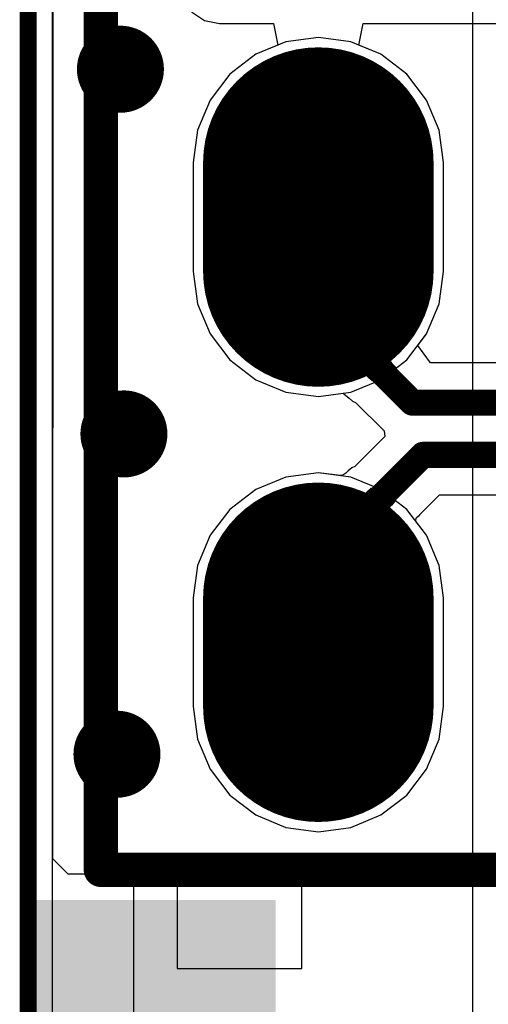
# Model space of a CAD drawing. Header units: millimetres. Extents: x 2.35 to 5.71, y 2.27 to 4.47.
# Tile 17 of 59: x 2.8 to 2.91, y 3.65 to 3.88. Entities that reach past the tile are written whole.
import ezdxf

# ---------------------------------------------------------------- set-up
doc = ezdxf.new("R2010")
doc.units = ezdxf.units.MM
doc.header["$MEASUREMENT"] = 0
for name, color, linetype in [('BottomLayer', 5, 'Continuous'), ('BottomOverlay', 54, 'Continuous'), ('BottomSolder', 6, 'Continuous'), ('KeepOutLayer', 6, 'Continuous'), ('MidLayer1', 16, 'Continuous'), ('MidLayer2', 76, 'Continuous'), ('MultiLayer', 9, 'Continuous'), ('PadHoleLayer', 156, 'Continuous'), ('TopLayer', 1, 'Continuous'), ('TopOverlay', 2, 'Continuous'), ('TopPaste', 8, 'Continuous'), ('TopSolder', 216, 'Continuous'), ('ViaHoleLayer', 16, 'Continuous')]:
    doc.layers.add(name, color=color, linetype=linetype)

# ---------------------------------------------------------------- blocks, each defined once
blk = doc.blocks.new('SW_SMD_2P_H_2X4X3_5_7')
at = {"layer": 'TopLayer'}
blk.add_solid([(0.08172, -0.01386), (0.11519, -0.01386), (0.08172, 0.03339), (0.11519, 0.03339)], dxfattribs=at)
at = {"layer": 'TopPaste'}
blk.add_solid([(0.08172, -0.01386), (0.11519, -0.01386), (0.08172, 0.03339), (0.11519, 0.03339)], dxfattribs=at)
at = {"layer": 'TopSolder'}
blk.add_solid([(0.07772, -0.01786), (0.11919, -0.01786), (0.07772, 0.03739), (0.11919, 0.03739)], dxfattribs=at)
blk = doc.blocks.new('HDR1X6_43')
at = {"layer": 'BottomLayer', "const_width": 0.045}
for points in [[(-0.0125, 0), (0.0125, 0)], [(0.0875, 0), (0.1125, 0)]]:
    blk.add_lwpolyline(points, dxfattribs=at)
at = {"layer": 'BottomLayer', "const_width": 0.0225}
for points in [[(-0.02375, 0, 1), (-0.00125, 0, 1)], [(0.00125, 0, 1), (0.02375, 0, 1)], [(0.07625, 0, 1), (0.09875, 0, 1)], [(0.10125, 0, 1), (0.12375, 0, 1)]]:
    blk.add_lwpolyline(points, format="xyb", close=True, dxfattribs=at)
at = {"layer": 'BottomSolder', "const_width": 0.053}
for points in [[(-0.0125, 0), (0.0125, 0)], [(0.0875, 0), (0.1125, 0)]]:
    blk.add_lwpolyline(points, dxfattribs=at)
at = {"layer": 'BottomSolder', "const_width": 0.0265}
for points in [[(-0.02575, 0, 1), (0.00075, 0, 1)], [(-0.00075, 0, 1), (0.02575, 0, 1)], [(0.07425, 0, 1), (0.10075, 0, 1)], [(0.09925, 0, 1), (0.12575, 0, 1)]]:
    blk.add_lwpolyline(points, format="xyb", close=True, dxfattribs=at)
at = {"layer": 'MidLayer1', "const_width": 0.045}
for points in [[(-0.0125, 0), (0.0125, 0)], [(0.0875, 0), (0.1125, 0)]]:
    blk.add_lwpolyline(points, dxfattribs=at)
at = {"layer": 'MidLayer1', "const_width": 0.0225}
for points in [[(-0.02375, 0, 1), (-0.00125, 0, 1)], [(0.00125, 0, 1), (0.02375, 0, 1)], [(0.07625, 0, 1), (0.09875, 0, 1)], [(0.10125, 0, 1), (0.12375, 0, 1)]]:
    blk.add_lwpolyline(points, format="xyb", close=True, dxfattribs=at)
at = {"layer": 'MidLayer2', "const_width": 0.045}
for points in [[(-0.0125, 0), (0.0125, 0)], [(0.0875, 0), (0.1125, 0)]]:
    blk.add_lwpolyline(points, dxfattribs=at)
at = {"layer": 'MidLayer2', "const_width": 0.0225}
for points in [[(-0.02375, 0, 1), (-0.00125, 0, 1)], [(0.00125, 0, 1), (0.02375, 0, 1)], [(0.07625, 0, 1), (0.09875, 0, 1)], [(0.10125, 0, 1), (0.12375, 0, 1)]]:
    blk.add_lwpolyline(points, format="xyb", close=True, dxfattribs=at)
at = {"layer": 'MultiLayer', "const_width": 0.045}
for points in [[(-0.0125, 0), (0.0125, 0)], [(0.0875, 0), (0.1125, 0)]]:
    blk.add_lwpolyline(points, dxfattribs=at)
at = {"layer": 'MultiLayer', "const_width": 0.0225}
for points in [[(-0.02375, 0, 1), (-0.00125, 0, 1)], [(0.00125, 0, 1), (0.02375, 0, 1)], [(0.07625, 0, 1), (0.09875, 0, 1)], [(0.10125, 0, 1), (0.12375, 0, 1)]]:
    blk.add_lwpolyline(points, format="xyb", close=True, dxfattribs=at)
at = {"layer": 'PadHoleLayer', "const_width": 0.01575}
for points in [[(-0.00787, 0, 1), (0.00787, 0, 1)], [(0.09213, 0, 1), (0.10787, 0, 1)]]:
    blk.add_lwpolyline(points, format="xyb", close=True, dxfattribs=at)
at = {"layer": 'TopLayer', "const_width": 0.045}
for points in [[(-0.0125, 0), (0.0125, 0)], [(0.0875, 0), (0.1125, 0)]]:
    blk.add_lwpolyline(points, dxfattribs=at)
at = {"layer": 'TopLayer', "const_width": 0.0225}
for points in [[(-0.02375, 0, 1), (-0.00125, 0, 1)], [(0.00125, 0, 1), (0.02375, 0, 1)], [(0.07625, 0, 1), (0.09875, 0, 1)], [(0.10125, 0, 1), (0.12375, 0, 1)]]:
    blk.add_lwpolyline(points, format="xyb", close=True, dxfattribs=at)
at = {"layer": 'TopOverlay', "const_width": 0.00787}
for points in [[(-0.05, 0.05), (-0.05, -0.05)], [(-0.05, 0.05), (0.55, 0.05)]]:
    blk.add_lwpolyline(points, dxfattribs=at)
at = {"layer": 'TopOverlay', "const_width": 0.00394}
blk.add_lwpolyline([(-0.05197, 0.05, 1), (-0.04803, 0.05, 1)], format="xyb", close=True, dxfattribs=at)
blk.add_lwpolyline([(-0.05197, 0.05, 1), (-0.04803, 0.05, 1)], format="xyb", close=True, dxfattribs=at)
at = {"layer": 'TopSolder', "const_width": 0.053}
for points in [[(-0.0125, 0), (0.0125, 0)], [(0.0875, 0), (0.1125, 0)]]:
    blk.add_lwpolyline(points, dxfattribs=at)
at = {"layer": 'TopSolder', "const_width": 0.0265}
for points in [[(-0.02575, 0, 1), (0.00075, 0, 1)], [(-0.00075, 0, 1), (0.02575, 0, 1)], [(0.07425, 0, 1), (0.10075, 0, 1)], [(0.09925, 0, 1), (0.12575, 0, 1)]]:
    blk.add_lwpolyline(points, format="xyb", close=True, dxfattribs=at)
blk = doc.blocks.new('LCD_240X240_B_52')
at = {"layer": 'BottomOverlay', "const_width": 0.00394}
blk.add_lwpolyline([(-0.82024, -1.09689), (-0.82024, 0.0535)], dxfattribs=at)

msp = doc.modelspace()

# ---------------------------------------------------------------- linework, layer by layer
at = {"layer": 'BottomLayer'}
for p, q in [((2.8072, 3.39785), (2.8072, 4.29886)), ((2.90377, 4.10363), (2.90377, 3.55226)), ((2.86091, 3.87113), (2.85398, 3.86826)), ((2.86835, 3.87211), (2.86091, 3.87113)), ((2.87579, 3.87113), (2.86835, 3.87211)), ((2.88272, 3.86826), (2.87579, 3.87113)), ((2.85398, 3.86826), (2.84802, 3.86369)), ((2.88867, 3.86369), (2.88272, 3.86826)), ((2.84802, 3.86369), (2.84345, 3.85774)), ((2.89324, 3.85774), (2.88867, 3.86369)), ((2.84345, 3.85774), (2.84058, 3.8508)), ((2.89611, 3.8508), (2.89324, 3.85774)), ((2.84058, 3.8508), (2.8396, 3.84336)), ((2.89709, 3.84336), (2.89611, 3.8508)), ((2.8396, 3.84336), (2.8396, 3.81836)), ((2.89709, 3.81836), (2.89709, 3.84336)), ((2.8396, 3.81836), (2.84058, 3.81092)), ((2.89611, 3.81092), (2.89709, 3.81836)), ((2.84058, 3.81092), (2.84345, 3.80399)), ((2.89324, 3.80399), (2.89611, 3.81092)), ((2.84345, 3.80399), (2.84802, 3.79804)), ((2.88867, 3.79804), (2.89324, 3.80399)), ((2.84802, 3.79804), (2.85398, 3.79347)), ((2.88272, 3.79347), (2.88867, 3.79804)), ((2.85398, 3.79347), (2.86091, 3.7906)), ((2.87579, 3.7906), (2.88272, 3.79347)), ((2.86091, 3.7906), (2.86835, 3.78962)), ((2.86835, 3.78962), (2.87579, 3.7906)), ((2.86835, 3.77211), (2.86091, 3.77113)), ((2.87579, 3.77113), (2.86835, 3.77211)), ((2.86091, 3.77113), (2.85398, 3.76826)), ((2.88272, 3.76826), (2.87579, 3.77113)), ((2.85398, 3.76826), (2.84802, 3.76369)), ((2.88867, 3.76369), (2.88272, 3.76826)), ((2.84802, 3.76369), (2.84345, 3.75774)), ((2.89324, 3.75774), (2.88867, 3.76369)), ((2.84345, 3.75774), (2.84058, 3.7508)), ((2.89611, 3.7508), (2.89324, 3.75774)), ((2.84058, 3.7508), (2.8396, 3.74336)), ((2.89709, 3.74336), (2.89611, 3.7508)), ((2.8396, 3.74336), (2.8396, 3.71836)), ((2.89709, 3.71836), (2.89709, 3.74336)), ((2.8396, 3.71836), (2.84058, 3.71092)), ((2.89611, 3.71092), (2.89709, 3.71836)), ((2.84058, 3.71092), (2.84345, 3.70399)), ((2.89324, 3.70399), (2.89611, 3.71092)), ((2.84345, 3.70399), (2.84802, 3.69804)), ((2.88867, 3.69804), (2.89324, 3.70399)), ((2.84802, 3.69804), (2.85398, 3.69347)), ((2.88272, 3.69347), (2.88867, 3.69804)), ((2.85398, 3.69347), (2.86091, 3.6906)), ((2.87579, 3.6906), (2.88272, 3.69347)), ((2.86091, 3.6906), (2.86835, 3.68962)), ((2.86835, 3.68962), (2.87579, 3.6906))]:
    msp.add_line(p, q, dxfattribs=at)
at = {"layer": 'BottomLayer', "const_width": 0.01}
for points in [[(2.81785, 3.86483, 1), (2.82785, 3.86483, 1)], [(2.81865, 3.78103, 1), (2.82865, 3.78103, 1)], [(2.81705, 3.70743, 1), (2.82705, 3.70743, 1)]]:
    msp.add_lwpolyline(points, format="xyb", close=True, dxfattribs=at)
at = {"layer": 'KeepOutLayer', "const_width": 0.001}
msp.add_lwpolyline([(2.80058, 4.43573), (2.80058, 3.29512)], dxfattribs=at)
at = {"layer": 'MidLayer1'}
for p, q in [((2.8072, 3.39785), (2.8072, 4.29886)), ((2.83916, 3.87804), (2.84214, 3.87605)), ((2.84214, 3.87605), (2.84565, 3.87536)), ((2.84565, 3.87536), (2.85804, 3.87536)), ((2.85804, 3.87536), (2.85904, 3.87036)), ((2.87766, 3.87036), (2.87865, 3.87536)), ((2.87865, 3.87536), (3.05151, 3.87536)), ((2.85904, 3.87036), (2.85398, 3.86826)), ((2.88272, 3.86826), (2.87766, 3.87036)), ((2.85398, 3.86826), (2.84802, 3.86369)), ((2.88867, 3.86369), (2.88272, 3.86826)), ((2.84802, 3.86369), (2.84345, 3.85774)), ((2.89324, 3.85774), (2.88867, 3.86369)), ((2.84345, 3.85774), (2.84058, 3.8508)), ((2.89611, 3.8508), (2.89324, 3.85774)), ((2.84058, 3.8508), (2.8396, 3.84336)), ((2.89709, 3.84336), (2.89611, 3.8508)), ((2.8396, 3.84336), (2.8396, 3.81836)), ((2.89709, 3.81836), (2.89709, 3.84336)), ((2.8396, 3.81836), (2.84058, 3.81092)), ((2.89611, 3.81092), (2.89709, 3.81836)), ((2.84058, 3.81092), (2.84345, 3.80399)), ((2.89324, 3.80399), (2.89611, 3.81092)), ((2.84345, 3.80399), (2.84802, 3.79804)), ((2.8912, 3.80133), (2.89324, 3.80399)), ((2.87325, 3.79656), (2.88421, 3.80248)), ((2.88322, 3.80129), (2.88319, 3.80077)), ((2.8834, 3.80175), (2.88322, 3.80129)), ((2.88373, 3.80215), (2.8834, 3.80175)), ((2.88421, 3.80248), (2.88373, 3.80215)), ((2.89413, 3.79739), (2.8912, 3.80133)), ((2.88319, 3.80077), (2.88331, 3.80019)), ((2.88331, 3.80019), (2.88357, 3.79954)), ((2.88357, 3.79954), (2.88399, 3.79882)), ((2.88399, 3.79882), (2.88455, 3.79804)), ((2.84802, 3.79804), (2.85398, 3.79347)), ((2.8738, 3.79678), (2.87325, 3.79656)), ((2.8744, 3.79689), (2.8738, 3.79678)), ((2.87504, 3.79687), (2.8744, 3.79689)), ((2.87573, 3.79672), (2.87504, 3.79687)), ((2.87645, 3.79646), (2.87573, 3.79672)), ((2.87722, 3.79606), (2.87645, 3.79646)), ((2.88455, 3.79804), (2.88527, 3.7972)), ((2.88527, 3.7972), (2.88613, 3.7963)), ((3.02363, 3.79739), (2.89413, 3.79739)), ((2.87802, 3.79555), (2.87722, 3.79606)), ((2.87976, 3.79414), (2.87802, 3.79555)), ((2.88069, 3.79325), (2.87976, 3.79414)), ((2.88613, 3.7963), (2.88069, 3.79325)), ((2.85398, 3.79347), (2.86091, 3.7906)), ((2.86091, 3.7906), (2.86835, 3.78962)), ((2.86835, 3.78962), (2.87406, 3.79037)), ((2.87406, 3.79037), (2.87422, 3.79027)), ((2.87422, 3.79027), (2.87547, 3.78926)), ((2.87547, 3.78926), (2.8762, 3.78856)), ((2.8762, 3.78856), (2.87693, 3.78827)), ((2.87693, 3.78827), (2.88348, 3.78173)), ((2.88348, 3.78173), (2.88361, 3.7804)), ((2.88361, 3.7804), (2.87674, 3.77354)), ((2.86835, 3.77211), (2.86091, 3.77113)), ((2.8734, 3.77144), (2.86835, 3.77211)), ((2.87372, 3.77148), (2.87367, 3.77144)), ((2.87389, 3.77151), (2.87372, 3.77148)), ((2.87394, 3.77154), (2.87389, 3.77151)), ((2.87424, 3.77172), (2.87394, 3.77154)), ((2.87468, 3.77205), (2.87424, 3.77172)), ((2.87524, 3.77252), (2.87468, 3.77205)), ((2.87602, 3.77326), (2.87524, 3.77252)), ((2.87674, 3.77354), (2.87602, 3.77326)), ((2.86091, 3.77113), (2.85398, 3.76826)), ((2.87367, 3.77144), (2.8734, 3.77144)), ((2.85398, 3.76826), (2.84802, 3.76369)), ((2.87788, 3.76634), (2.87872, 3.76695)), ((2.87872, 3.76695), (2.87959, 3.76769)), ((2.87959, 3.76769), (2.88049, 3.76856)), ((2.88049, 3.76856), (2.88597, 3.76555)), ((2.89167, 3.76252), (2.8962, 3.76704)), ((2.8962, 3.76704), (3.01486, 3.76704)), ((2.8842, 3.75956), (2.87303, 3.76544)), ((2.87303, 3.76544), (2.87362, 3.7652)), ((2.87362, 3.7652), (2.87424, 3.76509)), ((2.87424, 3.76509), (2.8749, 3.76509)), ((2.8749, 3.76509), (2.87559, 3.76522)), ((2.87559, 3.76522), (2.87632, 3.76547)), ((2.87632, 3.76547), (2.87708, 3.76584)), ((2.87708, 3.76584), (2.87788, 3.76634)), ((2.88514, 3.76467), (2.88445, 3.76386)), ((2.88597, 3.76555), (2.88514, 3.76467)), ((2.84802, 3.76369), (2.84345, 3.75774)), ((2.88351, 3.76241), (2.88326, 3.76178)), ((2.88391, 3.7631), (2.88351, 3.76241)), ((2.88445, 3.76386), (2.88391, 3.7631)), ((2.89124, 3.76208), (2.89166, 3.76242)), ((2.89166, 3.76242), (2.89167, 3.76252)), ((2.88326, 3.76178), (2.88316, 3.76122)), ((2.88316, 3.76122), (2.8832, 3.76071)), ((2.8832, 3.76071), (2.88339, 3.76026)), ((2.88339, 3.76026), (2.88372, 3.75988)), ((2.89068, 3.76108), (2.89095, 3.7618)), ((2.89324, 3.75774), (2.89068, 3.76108)), ((2.89095, 3.7618), (2.89124, 3.76208)), ((2.88372, 3.75988), (2.8842, 3.75956)), ((2.84345, 3.75774), (2.84058, 3.7508)), ((2.89611, 3.7508), (2.89324, 3.75774)), ((2.84058, 3.7508), (2.8396, 3.74336)), ((2.89709, 3.74336), (2.89611, 3.7508)), ((2.8396, 3.74336), (2.8396, 3.71836)), ((2.89709, 3.71836), (2.89709, 3.74336)), ((2.8396, 3.71836), (2.84058, 3.71092)), ((2.89611, 3.71092), (2.89709, 3.71836)), ((2.84058, 3.71092), (2.84345, 3.70399)), ((2.89324, 3.70399), (2.89611, 3.71092)), ((2.84345, 3.70399), (2.84802, 3.69804)), ((2.88867, 3.69804), (2.89324, 3.70399)), ((2.84802, 3.69804), (2.85398, 3.69347)), ((2.88272, 3.69347), (2.88867, 3.69804)), ((2.85398, 3.69347), (2.86091, 3.6906)), ((2.87579, 3.6906), (2.88272, 3.69347)), ((2.86091, 3.6906), (2.86835, 3.68962)), ((2.86835, 3.68962), (2.87579, 3.6906))]:
    msp.add_line(p, q, dxfattribs=at)
for points, const_width in [([(2.81785, 3.86483, 1), (2.82785, 3.86483, 1)], 0.01), ([(2.86685, 3.83086, 1), (2.86985, 3.83086, 1)], 0.003), ([(2.86685, 3.80984, 1), (2.86985, 3.80984, 1)], 0.003), ([(2.86685, 3.80984, 1), (2.86985, 3.80984, 1)], 0.003), ([(2.81865, 3.78103, 1), (2.82865, 3.78103, 1)], 0.01), ([(2.88847, 3.78822, 1), (2.89147, 3.78822, 1)], 0.003), ([(2.88847, 3.78822, 1), (2.89147, 3.78822, 1)], 0.003), ([(2.8909, 3.77622, 1), (2.8939, 3.77622, 1)], 0.003), ([(2.8909, 3.77622, 1), (2.8939, 3.77622, 1)], 0.003), ([(2.86685, 3.75217, 1), (2.86985, 3.75217, 1)], 0.003), ([(2.86685, 3.75217, 1), (2.86985, 3.75217, 1)], 0.003), ([(2.86685, 3.73086, 1), (2.86985, 3.73086, 1)], 0.003), ([(2.81705, 3.70743, 1), (2.82705, 3.70743, 1)], 0.01)]:
    msp.add_lwpolyline(points, format="xyb", close=True, dxfattribs=dict(at, const_width=const_width))
at = {"layer": 'MidLayer1', "const_width": 0.006}
for points in [[(2.86835, 3.80984), (2.86835, 3.83086)], [(2.86835, 3.80984), (2.88997, 3.78822)], [(2.88997, 3.78822), (3.02363, 3.78822)], [(2.86835, 3.75217), (2.8924, 3.77622)], [(2.8924, 3.77622), (3.01866, 3.77622)], [(2.86835, 3.73086), (2.86835, 3.75217)]]:
    msp.add_lwpolyline(points, dxfattribs=at)
at = {"layer": 'MidLayer2'}
for p, q in [((2.8072, 3.39785), (2.8072, 4.29836)), ((2.86091, 3.87113), (2.85398, 3.86826)), ((2.86835, 3.87211), (2.86091, 3.87113)), ((2.87579, 3.87113), (2.86835, 3.87211)), ((2.88272, 3.86826), (2.87579, 3.87113)), ((2.85398, 3.86826), (2.84802, 3.86369)), ((2.88867, 3.86369), (2.88272, 3.86826)), ((2.84802, 3.86369), (2.84345, 3.85774)), ((2.89324, 3.85774), (2.88867, 3.86369)), ((2.84345, 3.85774), (2.84058, 3.8508)), ((2.89611, 3.8508), (2.89324, 3.85774)), ((2.84058, 3.8508), (2.8396, 3.84336)), ((2.89709, 3.84336), (2.89611, 3.8508)), ((2.8396, 3.84336), (2.8396, 3.81836)), ((2.89709, 3.81836), (2.89709, 3.84336)), ((2.8396, 3.81836), (2.84058, 3.81092)), ((2.89611, 3.81092), (2.89709, 3.81836)), ((2.84058, 3.81092), (2.84345, 3.80399)), ((2.89324, 3.80399), (2.89611, 3.81092)), ((2.84345, 3.80399), (2.84802, 3.79804)), ((2.88867, 3.79804), (2.89324, 3.80399)), ((2.84802, 3.79804), (2.85398, 3.79347)), ((2.88272, 3.79347), (2.88867, 3.79804)), ((2.85398, 3.79347), (2.86091, 3.7906)), ((2.87579, 3.7906), (2.88272, 3.79347)), ((2.86091, 3.7906), (2.86835, 3.78962)), ((2.86835, 3.78962), (2.87579, 3.7906)), ((2.86835, 3.77211), (2.86091, 3.77113)), ((2.87579, 3.77113), (2.86835, 3.77211)), ((2.86091, 3.77113), (2.85398, 3.76826)), ((2.88272, 3.76826), (2.87579, 3.77113)), ((2.85398, 3.76826), (2.84802, 3.76369)), ((2.88867, 3.76369), (2.88272, 3.76826)), ((2.84802, 3.76369), (2.84345, 3.75774)), ((2.89324, 3.75774), (2.88867, 3.76369)), ((2.84345, 3.75774), (2.84058, 3.7508)), ((2.89611, 3.7508), (2.89324, 3.75774)), ((2.84058, 3.7508), (2.8396, 3.74336)), ((2.89709, 3.74336), (2.89611, 3.7508)), ((2.8396, 3.74336), (2.8396, 3.71836)), ((2.89709, 3.71836), (2.89709, 3.74336)), ((2.8396, 3.71836), (2.84058, 3.71092)), ((2.89611, 3.71092), (2.89709, 3.71836)), ((2.84058, 3.71092), (2.84345, 3.70399)), ((2.89324, 3.70399), (2.89611, 3.71092)), ((2.84345, 3.70399), (2.84802, 3.69804)), ((2.88867, 3.69804), (2.89324, 3.70399)), ((2.84802, 3.69804), (2.85398, 3.69347)), ((2.88272, 3.69347), (2.88867, 3.69804)), ((2.85398, 3.69347), (2.86091, 3.6906)), ((2.87579, 3.6906), (2.88272, 3.69347)), ((2.86091, 3.6906), (2.86835, 3.68962)), ((2.86835, 3.68962), (2.87579, 3.6906))]:
    msp.add_line(p, q, dxfattribs=at)
at = {"layer": 'MidLayer2', "const_width": 0.01}
for points in [[(2.81785, 3.86483, 1), (2.82785, 3.86483, 1)], [(2.81865, 3.78103, 1), (2.82865, 3.78103, 1)], [(2.81705, 3.70743, 1), (2.82705, 3.70743, 1)]]:
    msp.add_lwpolyline(points, format="xyb", close=True, dxfattribs=at)
at = {"layer": 'MultiLayer', "const_width": 0.01}
for points in [[(2.81785, 3.86483, 1), (2.82785, 3.86483, 1)], [(2.81865, 3.78103, 1), (2.82865, 3.78103, 1)], [(2.81705, 3.70743, 1), (2.82705, 3.70743, 1)]]:
    msp.add_lwpolyline(points, format="xyb", close=True, dxfattribs=at)
at = {"layer": 'TopLayer'}
for p, q in [((2.80729, 3.68343), (2.80755, 4.29873)), ((2.86091, 3.87113), (2.85398, 3.86826)), ((2.86835, 3.87211), (2.86091, 3.87113)), ((2.87579, 3.87113), (2.86835, 3.87211)), ((2.88272, 3.86826), (2.87579, 3.87113)), ((2.85398, 3.86826), (2.84802, 3.86369)), ((2.88867, 3.86369), (2.88272, 3.86826)), ((2.84802, 3.86369), (2.84345, 3.85774)), ((2.89324, 3.85774), (2.88867, 3.86369)), ((2.84345, 3.85774), (2.84058, 3.8508)), ((2.89611, 3.8508), (2.89324, 3.85774)), ((2.84058, 3.8508), (2.8396, 3.84336)), ((2.89709, 3.84336), (2.89611, 3.8508)), ((2.8396, 3.84336), (2.8396, 3.81836)), ((2.89709, 3.81836), (2.89709, 3.84336)), ((2.8396, 3.81836), (2.84058, 3.81092)), ((2.89611, 3.81092), (2.89709, 3.81836)), ((2.84058, 3.81092), (2.84345, 3.80399)), ((2.89324, 3.80399), (2.89611, 3.81092)), ((2.84345, 3.80399), (2.84802, 3.79804)), ((2.88867, 3.79804), (2.89324, 3.80399)), ((2.84802, 3.79804), (2.85398, 3.79347)), ((2.88272, 3.79347), (2.88867, 3.79804)), ((2.85398, 3.79347), (2.86091, 3.7906)), ((2.87579, 3.7906), (2.88272, 3.79347)), ((2.86091, 3.7906), (2.86835, 3.78962)), ((2.86835, 3.78962), (2.87579, 3.7906)), ((2.86835, 3.77211), (2.86091, 3.77113)), ((2.87579, 3.77113), (2.86835, 3.77211)), ((2.86091, 3.77113), (2.85398, 3.76826)), ((2.88272, 3.76826), (2.87579, 3.77113)), ((2.85398, 3.76826), (2.84802, 3.76369)), ((2.88867, 3.76369), (2.88272, 3.76826)), ((2.84802, 3.76369), (2.84345, 3.75774)), ((2.89324, 3.75774), (2.88867, 3.76369)), ((2.84345, 3.75774), (2.84058, 3.7508)), ((2.89611, 3.7508), (2.89324, 3.75774)), ((2.84058, 3.7508), (2.8396, 3.74336)), ((2.89709, 3.74336), (2.89611, 3.7508)), ((2.8396, 3.74336), (2.8396, 3.71836)), ((2.89709, 3.71836), (2.89709, 3.74336)), ((2.8396, 3.71836), (2.84058, 3.71092)), ((2.89611, 3.71092), (2.89709, 3.71836)), ((2.84058, 3.71092), (2.84345, 3.70399)), ((2.89324, 3.70399), (2.89611, 3.71092)), ((2.84345, 3.70399), (2.84802, 3.69804)), ((2.88867, 3.69804), (2.89324, 3.70399)), ((2.84802, 3.69804), (2.85398, 3.69347)), ((2.88272, 3.69347), (2.88867, 3.69804)), ((2.85398, 3.69347), (2.86091, 3.6906)), ((2.87579, 3.6906), (2.88272, 3.69347)), ((2.86091, 3.6906), (2.86835, 3.68962)), ((2.86835, 3.68962), (2.87579, 3.6906)), ((2.81083, 3.6799), (2.80729, 3.68343)), ((2.82591, 3.6799), (2.81083, 3.6799)), ((2.82591, 3.65317), (2.82591, 3.6799)), ((2.86453, 3.6799), (2.83591, 3.6799)), ((2.83591, 3.6799), (2.83591, 3.65817)), ((2.86453, 3.65817), (2.86453, 3.6799)), ((2.83591, 3.65817), (2.86453, 3.65817)), ((2.82591, 3.62643), (2.82591, 3.65317))]:
    msp.add_line(p, q, dxfattribs=at)
at = {"layer": 'TopLayer', "const_width": 0.01}
for points in [[(2.81785, 3.86483, 1), (2.82785, 3.86483, 1)], [(2.81865, 3.78103, 1), (2.82865, 3.78103, 1)], [(2.81705, 3.70743, 1), (2.82705, 3.70743, 1)]]:
    msp.add_lwpolyline(points, format="xyb", close=True, dxfattribs=at)
at = {"layer": 'ViaHoleLayer', "const_width": 0.005}
for points in [[(2.82035, 3.86483, 1), (2.82535, 3.86483, 1)], [(2.82115, 3.78103, 1), (2.82615, 3.78103, 1)], [(2.81955, 3.70743, 1), (2.82455, 3.70743, 1)]]:
    msp.add_lwpolyline(points, format="xyb", close=True, dxfattribs=at)

# ---------------------------------------------------------------- block references
for name, p, rotation in [('LCD_240X240_B_52', (3.6219, 4.38076), 360), ('HDR1X6_43', (2.86835, 3.73086), 90), ('SW_SMD_2P_H_2X4X3_5_7', (2.84067, 3.55471), 90)]:
    msp.add_blockref(name, p, dxfattribs=dict(rotation=rotation))

doc.saveas('drawing.dxf')
